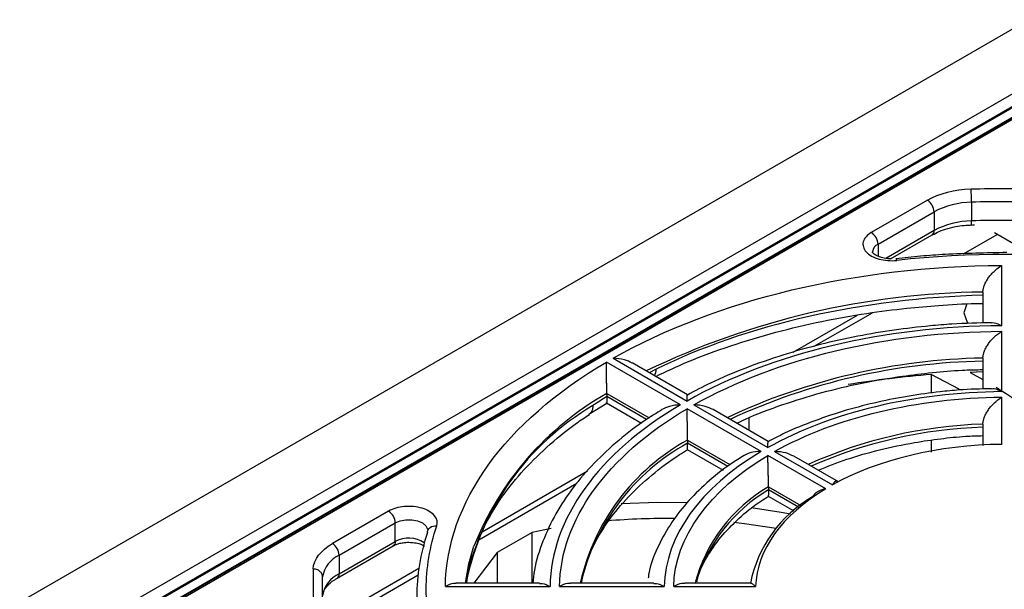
# Model space of a CAD drawing. Header units: millimetres. Extents: x 0 to 423, y 0 to 297.
# Tile 26 of 32: x 322 to 348, y 170 to 185. Entities that reach past the tile are written whole.
import ezdxf

# ---------------------------------------------------------------- set-up
doc = ezdxf.new("R2010")
doc.units = ezdxf.units.MM
doc.layers.add('实线', color=2, linetype='Continuous', lineweight=25)

msp = doc.modelspace()

# ---------------------------------------------------------------- linework, layer by layer
at = {"layer": '实线', "color": 2, "linetype": 'Continuous', "lineweight": 25, "true_color": 0xffff00}
for p, q in [((348.3083, 185.3726), (321.7918, 170.0649)), ((322.7286, 168.9117), (350.306, 184.8318)), ((350.3273, 184.5097), (323.1037, 168.7938)), ((350.3773, 184.5047), (323.1537, 168.7889)), ((323.3651, 168.6668), (350.5887, 184.3827)), ((350.6612, 184.3986), (323.4376, 168.6827)), ((323.4876, 168.6778), (350.7112, 184.3936)), ((345.6417, 180.6288), (344.1673, 179.7776)), ((344.344, 179.4714), (345.8185, 180.3226)), ((345.8185, 180.3226), (345.8185, 179.8327)), ((346.8022, 180.5751), (346.8022, 180.0851)), ((345.8185, 179.8327), (344.5472, 179.0988)), ((346.7972, 179.9795), (346.7976, 179.9801)), ((344.6728, 179.0867), (345.7667, 179.7182)), ((346.5905, 179.2167), (347.4775, 179.7287)), ((347.9017, 179.4838), (347.408, 179.7689)), ((344.344, 179.4714), (344.344, 179.152)), ((347.5999, 177.3288), (347.5999, 178.9164)), ((347.0999, 178.2118), (347.0999, 177.3997)), ((342.1146, 176.6328), (343.8055, 177.6089)), ((342.667, 176.7884), (344.197, 177.6716)), ((347.5999, 175.5968), (347.5999, 177.1844)), ((337.3839, 176.4735), (339.3285, 175.3509)), ((347.0999, 176.4779), (347.0999, 175.6647)), ((339.1517, 175.2488), (337.2071, 176.3714)), ((339.336, 175.5156), (337.8878, 176.3517)), ((338.5118, 176.1875), (338.3315, 176.0955)), ((346.4731, 175.6655), (345.7442, 176.0456)), ((345.7442, 176.0456), (345.7442, 175.5611)), ((347.0999, 176.1139), (346.7645, 176.1037)), ((346.7645, 176.1037), (347.0999, 175.9164)), ((337.2164, 175.5496), (337.2164, 175.4674)), ((337.2164, 175.5496), (338.3276, 174.9081)), ((338.2599, 174.8655), (337.2165, 175.4674)), ((347.5999, 174.2111), (347.5999, 175.4524)), ((336.7497, 175.0009), (337.2185, 175.2973)), ((337.2108, 175.3021), (338.1331, 174.7696)), ((341.2732, 174.0241), (339.3285, 175.1468)), ((339.5053, 175.2488), (341.45, 174.1262)), ((341.4592, 174.2899), (340.0106, 175.1262)), ((340.9606, 174.5778), (340.9606, 174.9126)), ((347.0999, 174.7423), (347.0999, 174.1788)), ((339.3403, 174.3235), (339.3403, 174.2418)), ((339.3403, 174.3235), (340.4546, 173.6802)), ((340.395, 173.633), (339.3403, 174.2418)), ((345.7442, 174.3232), (345.7442, 174.0043)), ((339.3339, 174.0764), (340.2716, 173.5351)), ((342.9705, 173.0443), (341.45, 173.9221)), ((341.6268, 174.0241), (343.1473, 173.1464)), ((343.3028, 173.2256), (342.1345, 173.9001)), ((333.945, 171.9166), (336.7127, 173.5144)), ((333.8596, 171.704), (336.4338, 173.19)), ((341.4661, 173.0963), (341.4661, 173.0146)), ((341.4661, 173.0963), (342.3126, 172.6077)), ((341.4577, 172.8504), (342.1322, 172.461)), ((342.2527, 172.5606), (341.4661, 173.0146)), ((331.4836, 172.4555), (330.0092, 171.6043)), ((330.186, 171.2981), (331.6604, 172.1493)), ((331.6604, 171.6594), (331.6604, 172.1493)), ((335.2543, 171.8968), (334.3368, 171.3671)), ((335.7588, 171.9982), (335.2543, 171.8968)), ((335.2543, 170.5656), (335.2543, 171.8968)), ((330.1342, 170.6937), (331.6086, 171.5449)), ((330.186, 170.8082), (331.6604, 171.6594)), ((330.186, 171.2981), (330.186, 170.8082)), ((334.3368, 171.3671), (333.7214, 170.5656)), ((334.3368, 171.3671), (334.3368, 170.5656)), ((329.4986, 170.9379), (329.4986, 169.8655)), ((329.8007, 169.5242), (332.2807, 170.9558)), ((329.8867, 169.4104), (332.2577, 170.7792)), ((329.7486, 169.6649), (329.7486, 170.7302)), ((335.449, 170.5656), (333.264, 170.5656)), ((338.4513, 170.5656), (336.2655, 170.5656)), ((340.9998, 170.5656), (339.2683, 170.5656)), ((332.9755, 170.4738), (335.7256, 170.4738)), ((335.9756, 170.4738), (338.7258, 170.4738)), ((338.9758, 170.4738), (341.1261, 170.4738))]:
    msp.add_line(p, q, dxfattribs=at)
at = {"layer": '实线', "color": 2, "linetype": 'Continuous', "lineweight": 25, "true_color": 0xffff00, "flags": 128}
for points in [[(345.7667, 179.7182), (345.7667, 179.7182), (345.7695, 179.7199)], [(346.6764, 177.9025), (346.5999, 177.6672), (346.6856, 177.4187), (346.7105, 177.3864)], [(337.595, 172.6609), (338.5517, 172.6945), (339.3218, 172.6849)], [(341.0121, 172.5479), (341.8013, 172.4268), (342.0423, 172.3821)], [(331.6604, 172.1493), (331.7888, 172.2029), (331.9398, 172.2306), (332.0983, 172.2297), (332.2483, 172.2002), (332.3748, 172.145), (332.465, 172.0698), (332.5099, 171.982), (332.514, 171.9452)], [(341.6666, 171.9975), (340.8377, 172.1267), (340.5588, 172.1603)], [(333.5095, 170.5656), (333.5972, 171.0686), (333.7281, 171.537)], [(330.1342, 170.6937), (330.1342, 170.6937), (330.137, 170.6954)]]:
    msp.add_lwpolyline(points, dxfattribs=at)
at = {"layer": '实线', "color": 2, "linetype": 'Continuous', "lineweight": 25, "true_color": 0xffff00}
for centre, radius, start, end in [((342.0829, 180.5758), 4.7193, 359.99135, 4.2234), ((345.4347, 180.3051), 0.3842, 2.60548, 57.39452), ((347.7249, 149.4244), 31.1644, 88.30336, 91.69664), ((346.8241, 178.4472), 2.128, 90.58826, 118.20062), ((346.8241, 177.9572), 2.128, 90.58826, 118.20062), ((346.2245, 180.0582), 0.5784, 352.23574, 2.6697), ((347.7249, 148.9345), 31.1644, 88.30336, 91.69664), ((345.692, 179.8206), 0.1271, 307.58077, 5.45434), ((343.9602, 179.4539), 0.3842, 2.60548, 57.39452), ((344.4403, 179.2473), 0.2439, 113.24492, 174.18942), ((347.3013, 157.4324), 20.7804, 90.5552, 115.80836), ((347.3884, 160.031), 16.4494, 91.00467, 115.21666), ((338.1966, 176.1727), 0.3156, 330.1141, 2.68623), ((347.3944, 159.9043), 16.4946, 91.02286, 114.87351), ((347.6367, 151.2828), 24.835, 94.37025, 99.44422), ((342.6143, 167.8701), 9.2074, 42.68507, 58.31997), ((341.1786, 168.5824), 8.015, 119.62668, 158.36859), ((340.4051, 169.1687), 7.0254, 120.36385, 168.53109), ((347.4759, 162.6314), 12.1168, 91.77798, 114.19709), ((347.4821, 162.5053), 12.1614, 91.80074, 113.73095), ((342.0889, 169.3214), 5.7074, 118.78813, 167.40968), ((342.1131, 169.213), 5.7426, 118.87153, 166.37717), ((343.5849, 169.479), 4.1921, 120.35817, 165.28407), ((343.6292, 169.3495), 4.2558, 120.54844, 162.84067), ((344.2949, 169.9095), 3.3657, 119.77957, 168.90029), ((331.2766, 172.1318), 0.3842, 2.60548, 57.39452), ((338.7096, 155.4698), 16.7925, 88.98963, 95.05707), ((337.4994, 170.1975), 5.2736, 161.27439, 198.72561), ((329.8022, 171.2807), 0.3842, 2.60548, 57.39452), ((332.0111, 171.0279), 0.7223, 55.28346, 119.05134), ((330.5175, 170.5905), 0.7814, 115.09942, 169.699), ((330.5175, 170.1005), 0.7814, 115.09939, 169.69919), ((330.0595, 170.7961), 0.1271, 307.58077, 5.45434)]:
    msp.add_arc(centre, radius, start, end, dxfattribs=at)
for points in [[(345.6417, 180.6288), (345.9479, 180.8056), (346.3569, 180.9105), (346.7894, 180.9233)], [(346.7894, 180.9233), (347.4132, 180.9418), (348.0367, 180.9418), (348.6605, 180.9233)], [(350.6104, 179.0463), (348.7028, 179.2585), (346.7426, 179.2583), (344.8352, 179.0458)], [(337.3839, 176.4735), (340.1116, 178.0217), (343.7748, 178.8977), (347.5999, 178.9164)], [(347.5999, 177.3288), (344.5042, 177.3101), (341.5404, 176.6014), (339.3285, 175.3509)], [(339.5053, 175.2488), (341.6703, 176.4723), (344.5705, 177.1658), (347.5999, 177.1844)], [(332.9755, 170.4738), (333.0079, 172.682), (334.5252, 174.7968), (337.2071, 176.3714)], [(337.2164, 175.4674), (337.0929, 175.3899), (336.9721, 175.3111), (336.8539, 175.2304)], [(347.5999, 175.5968), (345.2998, 175.5783), (343.099, 175.0521), (341.45, 174.1262)], [(341.6268, 174.0241), (343.2289, 174.923), (345.3661, 175.434), (347.5999, 175.4524)], [(339.1517, 175.2488), (336.9855, 173.972), (335.7578, 172.261), (335.7256, 170.4738)], [(335.9756, 170.4738), (336.0078, 172.2227), (337.2091, 173.897), (339.3285, 175.1468)], [(347.5999, 174.2111), (345.9363, 174.1929), (344.3459, 173.8126), (343.1473, 173.1464)], [(341.2732, 174.0241), (339.6694, 173.0722), (338.7578, 171.8017), (338.7258, 170.4738)], [(338.9758, 170.4738), (339.0078, 171.7634), (339.893, 172.9972), (341.45, 173.9221)], [(342.9705, 173.0443), (341.8164, 172.3524), (341.1576, 171.4342), (341.1261, 170.4738)], [(329.4986, 170.9379), (329.5193, 171.189), (329.7013, 171.4266), (330.0092, 171.6043)], [(331.6604, 171.6594), (331.6604, 171.6059), (331.6413, 171.5638), (331.6086, 171.5449)]]:
    msp.add_open_spline(points, degree=3, dxfattribs=at)
for points, knots in [([(345.7727, 179.7155), (345.8296, 179.7479), (345.9482, 179.8155), (346.1808, 179.8921), (346.4892, 179.9632), (346.7316, 179.974), (346.8791, 179.9806)], [0, 0, 0, 0, 0.2024074, 0.4217712, 0.6480711, 1, 1, 1, 1]), ([(344.1673, 179.7776), (344.055, 179.7128), (343.9798, 179.6269), (343.9323, 179.4456), (343.96, 179.3507), (344.1081, 179.1885), (344.228, 179.1216), (344.5139, 179.0418), (344.6791, 179.029), (344.8352, 179.0458)], [0, 0, 0, 0, 0.25, 0.25, 0.5, 0.5, 0.75, 0.75, 1, 1, 1, 1]), ([(344.6976, 179.0843), (344.6308, 179.0879), (344.5382, 179.0928), (344.42, 179.1221), (344.3371, 179.152), (344.2649, 179.1923), (344.2183, 179.2311), (344.1985, 179.2627), (344.1954, 179.2638), (344.199, 179.2697), (344.1999, 179.2711)], [0, 0, 0, 0, 0.2131948, 0.2958998, 0.4241963, 0.5481044, 0.6720041, 0.7992057, 0.9515503, 1, 1, 1, 1]), ([(344.8096, 179.0864), (344.813, 179.0878), (344.8187, 179.0902), (344.8276, 179.0719), (344.8326, 179.0546), (344.8352, 179.0458)], [0, 0, 0, 0, 0.41298951, 0.70304148, 1, 1, 1, 1]), ([(347.7249, 179.2512), (347.1848, 179.2417), (346.4285, 179.2284), (345.4582, 179.1588), (345.0295, 179.1101), (344.813, 179.0855)], [0, 0, 0, 0, 0.5528661, 0.7741736, 1, 1, 1, 1]), ([(347.0999, 178.2118), (347.1002, 178.2218), (347.1007, 178.242), (347.1049, 178.2741), (347.1115, 178.3076), (347.1209, 178.3425), (347.1393, 178.3976), (347.1747, 178.4761), (347.2327, 178.5723), (347.3066, 178.6692), (347.3859, 178.7541), (347.4859, 178.8423), (347.556, 178.8879), (347.5999, 178.9164)], [0, 0, 0, 0, 0.0376392, 0.0757392, 0.1145115, 0.1541577, 0.1948679, 0.3020093, 0.4221835, 0.5439789, 0.6879342, 0.8047295, 1, 1, 1, 1]), ([(347.0999, 178.1302), (345.5359, 178.0905), (343.9837, 177.9008), (341.0684, 177.2414), (339.7061, 176.7718), (338.5118, 176.1875)], [0, 0, 0, 0, 0.5, 0.5, 1, 1, 1, 1]), ([(338.503, 175.9965), (338.7789, 176.1268), (339.402, 176.4208), (340.462, 176.8086), (341.6425, 177.1651), (342.8424, 177.4478), (343.9969, 177.6536), (345.0248, 177.7867), (345.9799, 177.8699), (346.6478, 177.9104), (347.0367, 177.9157), (347.0999, 177.9166)], [0, 0, 0, 0, 0.1145389, 0.2585808, 0.4010729, 0.5403668, 0.671897, 0.7862812, 0.8759964, 0.9798364, 1, 1, 1, 1]), ([(347.3276, 177.4074), (346.98, 177.4005), (346.4388, 177.3897), (345.5858, 177.3165), (344.7574, 177.219), (343.7919, 177.0565), (342.81, 176.839), (341.8229, 176.5616), (340.859, 176.223), (340.0196, 175.8727), (339.5355, 175.6146), (339.335, 175.5076)], [0, 0, 0, 0, 0.1183714, 0.1843327, 0.2934729, 0.4060869, 0.5261631, 0.6506317, 0.7782809, 0.9081783, 1, 1, 1, 1]), ([(347.3276, 177.4074), (347.3491, 177.4094), (347.4322, 177.4169), (347.5285, 177.3663), (347.5999, 177.3288)], [0, 0, 0, 0, 0.2589079, 1, 1, 1, 1]), ([(347.0999, 176.4779), (347.1002, 176.4879), (347.1007, 176.508), (347.1049, 176.5402), (347.1115, 176.5738), (347.1209, 176.6088), (347.1394, 176.664), (347.1747, 176.7427), (347.2327, 176.8392), (347.3064, 176.9363), (347.3821, 177.0176), (347.4486, 177.0774), (347.5181, 177.1325), (347.5662, 177.163), (347.5999, 177.1844)], [0, 0, 0, 0, 0.03757452, 0.07562542, 0.11436911, 0.15401182, 0.19474798, 0.30167656, 0.42196879, 0.54339106, 0.68766415, 0.78640957, 0.84994814, 1, 1, 1, 1]), ([(337.8865, 176.3488), (337.8191, 176.3818), (337.6647, 176.4575), (337.4851, 176.4677), (337.3839, 176.4735)], [0, 0, 0, 0, 0.4362584, 1, 1, 1, 1]), ([(337.2164, 175.5496), (337.2164, 175.5596), (337.2164, 175.5799), (337.2163, 175.613), (337.2161, 175.6479), (337.2158, 175.6849), (337.2153, 175.7443), (337.2143, 175.8309), (337.2126, 175.9408), (337.2111, 176.055), (337.2093, 176.1585), (337.2086, 176.2704), (337.2077, 176.3325), (337.2071, 176.3714)], [0, 0, 0, 0, 0.0376039, 0.0756678, 0.1144026, 0.1540095, 0.1946781, 0.301761, 0.4219865, 0.5440755, 0.6878296, 0.8045558, 1, 1, 1, 1]), ([(340.636, 174.7652), (340.71, 174.8017), (341.0825, 174.9852), (341.8282, 175.2602), (342.8494, 175.5792), (343.9062, 175.8275), (344.8815, 175.9966), (345.7658, 176.1015), (346.4721, 176.1636), (346.9176, 176.1727), (347.0999, 176.1764)], [0, 0, 0, 0, 0.0419072, 0.2108003, 0.377231, 0.5381414, 0.6965607, 0.8104155, 0.9224216, 1, 1, 1, 1]), ([(347.3283, 175.6736), (347.0439, 175.667), (346.5911, 175.6565), (345.8696, 175.5848), (345.1545, 175.4878), (344.3274, 175.3263), (343.494, 175.1118), (342.6706, 174.8369), (341.9828, 174.56), (341.5999, 174.3562), (341.4586, 174.281)], [0, 0, 0, 0, 0.1321622, 0.2104571, 0.3398308, 0.4730929, 0.6149568, 0.761755, 0.9120823, 1, 1, 1, 1]), ([(347.3282, 175.6744), (347.3499, 175.6764), (347.433, 175.6841), (347.529, 175.6339), (347.5999, 175.5968)], [0, 0, 0, 0, 0.2605176, 1, 1, 1, 1]), ([(337.2165, 175.4674), (337.2164, 175.4459), (337.2163, 175.4019), (337.2154, 175.3354), (337.2144, 175.2958), (337.2139, 175.3054), (337.2138, 175.3078)], [0, 0, 0, 0, 0.1936702, 0.3976527, 0.8530694, 1, 1, 1, 1]), ([(339.3285, 175.3509), (339.3293, 175.4034), (339.3305, 175.4924), (339.3332, 175.5045), (339.3343, 175.5095)], [0, 0, 0, 0, 0.5896162, 1, 1, 1, 1]), ([(347.0999, 174.7423), (347.1002, 174.7524), (347.1007, 174.7726), (347.1049, 174.8048), (347.1116, 174.8386), (347.121, 174.8737), (347.1395, 174.9292), (347.1749, 175.0083), (347.2326, 175.105), (347.3063, 175.2026), (347.3755, 175.2776), (347.4392, 175.3365), (347.4902, 175.3786), (347.5447, 175.4187), (347.5815, 175.4412), (347.5999, 175.4524)], [0, 0, 0, 0, 0.0374686, 0.0754412, 0.1141429, 0.1537881, 0.1945789, 0.3011587, 0.421681, 0.5424606, 0.6873362, 0.7557741, 0.8375825, 0.9185834, 1, 1, 1, 1]), ([(336.8539, 175.2304), (336.8493, 175.181), (336.8405, 175.0857), (336.7841, 175.0338), (336.757, 175.0088)], [0, 0, 0, 0, 0.5189922, 1, 1, 1, 1]), ([(339.1517, 175.2488), (339.0524, 175.2431), (338.8765, 175.233), (338.7267, 175.157), (338.6615, 175.124)], [0, 0, 0, 0, 0.5649952, 1, 1, 1, 1]), ([(339.3403, 174.3235), (339.3403, 174.3335), (339.3403, 174.3538), (339.3402, 174.3869), (339.3399, 174.422), (339.3396, 174.4591), (339.3388, 174.5185), (339.3376, 174.6054), (339.3355, 174.7153), (339.3335, 174.8296), (339.3316, 174.9286), (339.3303, 175.0039), (339.3296, 175.0756), (339.329, 175.1174), (339.3285, 175.1468)], [0, 0, 0, 0, 0.0375395, 0.0755545, 0.1142608, 0.1538641, 0.1945583, 0.3014263, 0.4217697, 0.5434984, 0.6875563, 0.7863376, 0.850109, 1, 1, 1, 1]), ([(340.0093, 175.1233), (339.9417, 175.1565), (339.7868, 175.2325), (339.6068, 175.2429), (339.5053, 175.2488)], [0, 0, 0, 0, 0.4362262, 1, 1, 1, 1]), ([(333.7135, 171.34), (333.797, 171.5691), (333.9714, 172.0477), (334.3985, 172.7585), (334.9481, 173.4659), (335.6241, 174.1369), (336.232, 174.6504), (336.6488, 174.9219), (336.766, 174.9983)], [0, 0, 0, 0, 0.1751421, 0.3657077, 0.5540539, 0.7410134, 0.9271565, 1, 1, 1, 1]), ([(338.6644, 175.118), (338.529, 175.0359), (338.1184, 174.7869), (337.5186, 174.3198), (336.8679, 173.7219), (336.315, 173.0773), (335.8598, 172.3912), (335.5222, 171.6638), (335.3223, 171.0482), (335.2886, 170.6745), (335.2783, 170.56)], [0, 0, 0, 0, 0.0691861, 0.2097891, 0.351438, 0.4942409, 0.6385014, 0.7847961, 0.9341106, 1, 1, 1, 1]), ([(342.7714, 173.5324), (343.019, 173.6311), (343.5288, 173.8343), (344.3823, 174.0758), (345.2126, 174.252), (345.9749, 174.3612), (346.5758, 174.4264), (346.9491, 174.4361), (347.0999, 174.44)], [0, 0, 0, 0, 0.1944399, 0.4002607, 0.6095623, 0.7610748, 0.9034305, 1, 1, 1, 1]), ([(339.3356, 174.0761), (339.3362, 174.0789), (339.3374, 174.0844), (339.339, 174.1191), (339.3401, 174.17), (339.3402, 174.2183), (339.3403, 174.2418)], [0, 0, 0, 0, 0.2815564, 0.53701359, 0.77425656, 1, 1, 1, 1]), ([(341.45, 174.1262), (341.451, 174.1783), (341.4527, 174.2664), (341.4561, 174.2786), (341.4575, 174.2836)], [0, 0, 0, 0, 0.592168, 1, 1, 1, 1]), ([(336.558, 170.5621), (336.5762, 170.6812), (336.6286, 171.023), (336.8697, 171.5787), (337.2539, 172.2191), (337.7619, 172.8317), (338.3884, 173.4072), (338.9194, 173.8216), (339.2691, 174.0268), (339.3406, 174.0688)], [0, 0, 0, 0, 0.09509324, 0.27289277, 0.44672075, 0.61793629, 0.78767427, 0.95659253, 1, 1, 1, 1]), ([(340.7835, 173.8899), (340.6727, 173.8214), (340.3277, 173.6082), (339.8304, 173.2003), (339.2976, 172.6704), (338.8578, 172.0938), (338.5301, 171.4739), (338.3435, 171.0014), (338.3107, 170.7352), (338.3057, 170.6939)], [0, 0, 0, 0, 0.0816996, 0.2545104, 0.4289405, 0.605223, 0.7839883, 0.9665234, 1, 1, 1, 1]), ([(341.2732, 174.0241), (341.1742, 174.0182), (340.9972, 174.0077), (340.8467, 173.9302), (340.7805, 173.8961)], [0, 0, 0, 0, 0.5596078, 1, 1, 1, 1]), ([(341.4661, 173.0963), (341.4661, 173.1064), (341.4661, 173.1266), (341.4659, 173.1598), (341.4656, 173.195), (341.465, 173.2322), (341.464, 173.2918), (341.4623, 173.379), (341.4595, 173.4889), (341.4567, 173.6036), (341.4543, 173.6945), (341.4527, 173.7682), (341.4516, 173.8222), (341.4505, 173.8752), (341.4502, 173.9064), (341.45, 173.9221)], [0, 0, 0, 0, 0.03741162, 0.07532416, 0.11396162, 0.15353742, 0.19425274, 0.3008082, 0.42150679, 0.5424653, 0.68714222, 0.75538933, 0.83750559, 0.91854795, 1, 1, 1, 1]), ([(342.1332, 173.8973), (342.0652, 173.9307), (341.9094, 174.0072), (341.7287, 174.018), (341.6268, 174.0241)], [0, 0, 0, 0, 0.4361408, 1, 1, 1, 1]), ([(343.305, 173.2243), (343.2993, 173.2275), (343.2873, 173.2341), (343.2706, 173.2398), (343.2539, 173.2423), (343.2375, 173.2408), (343.2146, 173.2325), (343.1833, 173.2077), (343.1604, 173.1687), (343.1473, 173.1464)], [0, 0, 0, 0, 0.0786694, 0.1631513, 0.2536179, 0.3501903, 0.4529481, 0.6867011, 1, 1, 1, 1]), ([(339.5842, 170.6022), (339.5909, 170.6367), (339.6331, 170.8536), (339.8355, 171.2467), (340.1897, 171.7714), (340.674, 172.264), (341.1023, 172.6237), (341.3987, 172.8025), (341.4653, 172.8427)], [0, 0, 0, 0, 0.0437334, 0.2748733, 0.498709, 0.718695, 0.9367902, 1, 1, 1, 1]), ([(341.4661, 173.0146), (341.466, 172.9911), (341.4658, 172.9427), (341.4643, 172.8921), (341.4622, 172.8582), (341.4606, 172.8532), (341.4597, 172.8506)], [0, 0, 0, 0, 0.2288393, 0.4698433, 0.7287222, 1, 1, 1, 1]), ([(342.9705, 173.0443), (342.9523, 173.0407), (342.9175, 173.0337), (342.8685, 173.0188), (342.8255, 173.0021), (342.7887, 172.9846), (342.7459, 172.9604), (342.6998, 172.927), (342.6539, 172.8816), (342.6331, 172.8471), (342.6233, 172.8308)], [0, 0, 0, 0, 0.1349302, 0.2572632, 0.3668867, 0.4637077, 0.5476613, 0.7152673, 0.8658578, 1, 1, 1, 1]), ([(332.7506, 172.0682), (332.7804, 172.1584), (332.7588, 172.254), (332.6211, 172.4195), (332.5054, 172.489), (332.2243, 172.5749), (332.0597, 172.5911), (331.7452, 172.5638), (331.5961, 172.5204), (331.4836, 172.4555)], [0, 0, 0, 0, 0.25, 0.25, 0.5, 0.5, 0.75, 0.75, 1, 1, 1, 1]), ([(332.7504, 168.736), (332.5673, 169.2846), (332.4749, 169.8434), (332.4749, 170.9609), (332.5674, 171.5196), (332.7506, 172.0682)], [0, 0, 0, 0, 0.5, 0.5, 1, 1, 1, 1]), ([(332.5049, 171.8906), (332.505, 171.9441), (332.5314, 171.9944), (332.6224, 172.0601), (332.6863, 172.0752), (332.7506, 172.0682)], [0, 0, 0, 0, 0.5, 0.5, 1, 1, 1, 1]), ([(331.6112, 171.5443), (331.6299, 171.555), (331.6699, 171.5778), (331.7585, 171.6071), (331.8737, 171.6325), (331.9636, 171.6362), (332.014, 171.6382)], [0, 0, 0, 0, 0.2007869, 0.4284564, 0.6799232, 1, 1, 1, 1]), ([(332.014, 171.6382), (332.0808, 171.6347), (332.1735, 171.6297), (332.2913, 171.6005), (332.3713, 171.5723), (332.4129, 171.5476), (332.4316, 171.5365)], [0, 0, 0, 0, 0.4029981, 0.5593338, 0.8018504, 1, 1, 1, 1]), ([(333.5364, 170.5656), (333.5659, 170.8006), (333.5985, 171.0601), (333.7036, 171.3159), (333.7135, 171.34)], [0, 0, 0, 0, 0.9058024, 1, 1, 1, 1]), ([(329.7486, 170.7302), (329.7481, 170.7398), (329.7471, 170.7601), (329.7382, 170.7916), (329.7221, 170.8246), (329.6968, 170.8577), (329.6614, 170.8886), (329.6157, 170.9145), (329.5603, 170.9334), (329.5196, 170.9364), (329.4986, 170.9379)], [0, 0, 0, 0, 0.0897084, 0.1895115, 0.2994051, 0.4193833, 0.5494397, 0.6895668, 0.8397566, 1, 1, 1, 1]), ([(329.7629, 170.25), (329.7633, 170.2734), (329.7645, 170.3423), (329.8589, 170.4805), (329.9895, 170.6154), (330.1165, 170.6791), (330.1402, 170.691)], [0, 0, 0, 0, 0.1728634, 0.5096364, 0.9084892, 1, 1, 1, 1]), ([(333.264, 170.5559), (333.2384, 170.5579), (333.1499, 170.5646), (333.048, 170.5116), (332.9755, 170.4738)], [0, 0, 0, 0, 0.288314, 1, 1, 1, 1]), ([(335.449, 170.5558), (335.4731, 170.5578), (335.5565, 170.5645), (335.6553, 170.5115), (335.7256, 170.4738)], [0, 0, 0, 0, 0.28905182, 1, 1, 1, 1]), ([(336.2655, 170.556), (336.2399, 170.5579), (336.1507, 170.5647), (336.0484, 170.5116), (335.9756, 170.4738)], [0, 0, 0, 0, 0.2880121, 1, 1, 1, 1]), ([(338.4513, 170.5558), (338.4751, 170.5577), (338.5576, 170.5645), (338.6559, 170.5115), (338.7258, 170.4738)], [0, 0, 0, 0, 0.2890221, 1, 1, 1, 1]), ([(339.2683, 170.556), (339.2423, 170.5579), (339.1521, 170.5647), (339.0491, 170.5116), (338.9758, 170.4738)], [0, 0, 0, 0, 0.28788484, 1, 1, 1, 1]), ([(340.9998, 170.5653), (341.008, 170.5634), (341.0243, 170.5597), (341.0703, 170.5302), (341.1057, 170.4944), (341.1261, 170.4738)], [0, 0, 0, 0, 0.3041868, 0.5996091, 1, 1, 1, 1])]:
    msp.add_open_spline(points, degree=3, knots=knots, dxfattribs=at)

doc.saveas('drawing.dxf')
